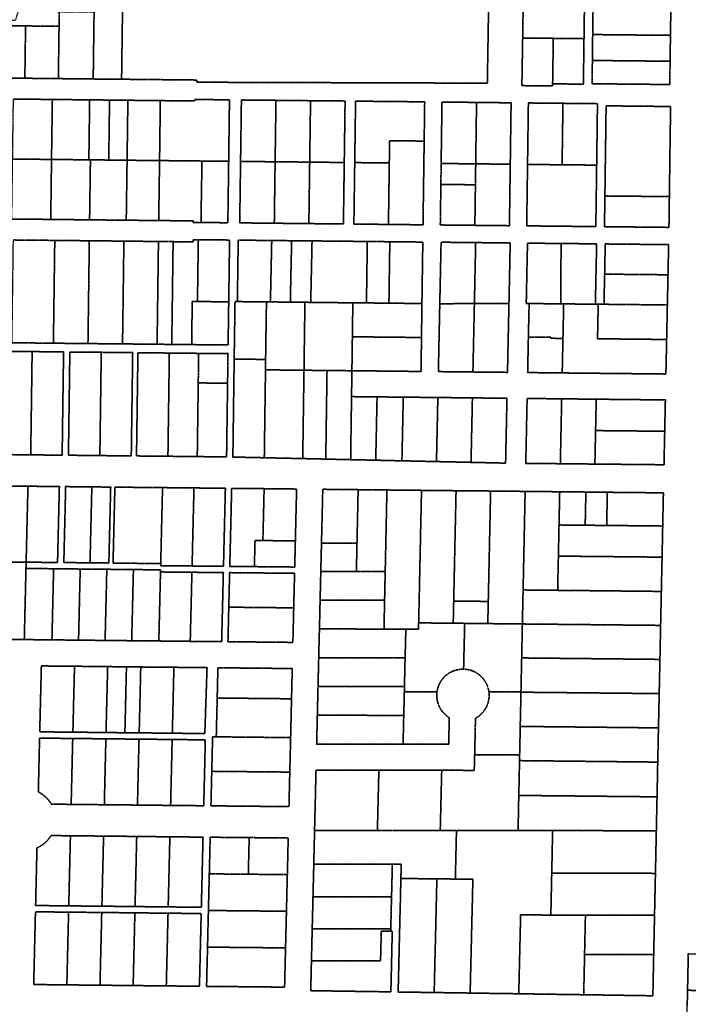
# Model space of a CAD drawing. Header units: feet. Extents: x 0 to 1411532, y 4 to 648360.
# Tile 35 of 69: x 1391202 to 1392479, y 442577 to 444459. Entities that reach past the tile are written whole.
import ezdxf

# ---------------------------------------------------------------- set-up
doc = ezdxf.new("R2010")
doc.units = ezdxf.units.FT
doc.header["$MEASUREMENT"] = 0
doc.linetypes.add('DASHED2', pattern=[0.375, 0.25, -0.125])
doc.layers.add('vanwert_121013_d_joined', color=247, linetype='DASHED2')

msp = doc.modelspace()

# ---------------------------------------------------------------- linework, layer by layer
at = {"layer": 'vanwert_121013_d_joined'}
for points in [[(1392163.4, 444481.3), (1392162.5, 444423.8), (1392161, 444332.8), (1392219.7, 444332.2), (1392219.7, 444336.2), (1392278.4, 444335.6), (1392279.6, 444422.6), (1392280.4, 444480.1), (1392280.5, 444496.6), (1392295.7, 444496.4), (1392352.2, 444495.8), (1392445.6, 444494.9), (1392447.2, 444612.9), (1392419.8, 444613.2), (1392420.1, 444635.8), (1392420.5, 444665.4), (1392420.7, 444689.2), (1392430.2, 444689.1), (1392431, 444752.3), (1392168, 444756.3), (1392166.5, 444666.4), (1392166, 444639), (1392163.7, 444497.8), (1392163.4, 444481.3)], [(1391114.1, 444488), (1391160.4, 444458.4), (1391194.1, 444458.1), (1391237.5, 444590.5), (1391254.1, 444591.8), (1391280.7, 444578.1), (1391274.8, 444563.1), (1391273.6, 444474.3), (1391277.6, 444474.2), (1391277.2, 444446.2), (1391213.2, 444446.9), (1391157.2, 444447.5), (1391075.9, 444499.3), (1391082.8, 444507.9), (1391114.1, 444488)], [(1391344.6, 444509.5), (1391394.6, 444509), (1391398.8, 444509), (1391396.6, 444345), (1391392.4, 444345), (1391342.4, 444345.5), (1391344.1, 444473.6), (1391344.6, 444509.5)], [(1392163.4, 444481.3), (1392163.7, 444497.8), (1392216.5, 444497.3), (1392262.2, 444496.8), (1392280.5, 444496.6), (1392280.4, 444480.1), (1392279.6, 444422.6), (1392221, 444423.2), (1392162.5, 444423.8), (1392163.4, 444481.3)], [(1391277.6, 444474.2), (1391344.1, 444473.6), (1391342.4, 444345.5), (1391275.9, 444346.2), (1391277.2, 444446.2), (1391277.6, 444474.2)], [(1392295, 444336.4), (1392443.4, 444334.9), (1392444, 444379.4), (1392444.7, 444428.9), (1392445.4, 444478.4), (1392296.9, 444479.9), (1392296.2, 444430.4), (1392295.6, 444380.9), (1392295, 444336.4)], [(1392444.7, 444428.9), (1392296.2, 444430.4), (1392296.9, 444479.9), (1392445.4, 444478.4), (1392444.7, 444428.9)], [(1391213.2, 444446.9), (1391211.9, 444346.9), (1391155.9, 444347.5), (1391156.6, 444402.8), (1391157.2, 444447.5), (1391213.2, 444446.9)], [(1391277.2, 444446.2), (1391275.9, 444346.2), (1391211.9, 444346.9), (1391213.2, 444446.9), (1391277.2, 444446.2)], [(1392219.7, 444336.2), (1392219.7, 444332.2), (1392161, 444332.8), (1392162.5, 444423.8), (1392221, 444423.2), (1392219.7, 444336.2)], [(1392278.4, 444335.6), (1392219.7, 444336.2), (1392221, 444423.2), (1392279.6, 444422.6), (1392278.4, 444335.6)], [(1392444, 444379.4), (1392295.6, 444380.9), (1392296.2, 444430.4), (1392444.7, 444428.9), (1392444, 444379.4)], [(1392443.4, 444334.9), (1392295, 444336.4), (1392295.6, 444380.9), (1392444, 444379.4), (1392443.4, 444334.9)], [(1391262.8, 444191.7), (1391188.6, 444192.5), (1391188.6, 444194.6), (1391190.1, 444307.1), (1391264.4, 444306.4), (1391262.8, 444191.7)], [(1391334.1, 444191), (1391262.8, 444191.7), (1391264.4, 444306.4), (1391335.6, 444305.6), (1391334.1, 444191)], [(1391335.6, 444305.6), (1391338.6, 444305.6), (1391373.6, 444305.2), (1391372.1, 444190.6), (1391337.1, 444190.9), (1391334.1, 444191), (1391335.6, 444305.6)], [(1391372.1, 444190.6), (1391373.6, 444305.2), (1391408.6, 444304.8), (1391407.1, 444190.2), (1391372.1, 444190.6)], [(1391469.1, 444189.6), (1391463.1, 444189.6), (1391407.1, 444190.2), (1391408.6, 444304.8), (1391464.6, 444304.3), (1391470.6, 444304.2), (1391469.1, 444189.6)], [(1391470.6, 444304.2), (1391476.6, 444304.1), (1391536.6, 444303.5), (1391536.6, 444306.3), (1391602.6, 444305.7), (1391601.1, 444188.2), (1391550.1, 444188.7), (1391535.1, 444188.9), (1391475.1, 444189.5), (1391469.1, 444189.6), (1391470.6, 444304.2)], [(1391820.2, 444068.4), (1391821.8, 444185.9), (1391823.4, 444303.4), (1391757.4, 444304), (1391691.4, 444304.7), (1391625.4, 444305.4), (1391623.8, 444187.9), (1391622.2, 444070.5), (1391688.2, 444069.8), (1391754.2, 444069.1), (1391820.2, 444068.4)], [(1391689.8, 444187.3), (1391623.8, 444187.9), (1391625.4, 444305.4), (1391691.4, 444304.7), (1391689.8, 444187.3)], [(1391755.8, 444186.6), (1391689.8, 444187.3), (1391691.4, 444304.7), (1391757.4, 444304), (1391755.8, 444186.6)], [(1391821.8, 444185.9), (1391755.8, 444186.6), (1391757.4, 444304), (1391823.4, 444303.4), (1391821.8, 444185.9)], [(1391972.2, 444066.8), (1391973.8, 444184.3), (1391974.4, 444226.8), (1391975.4, 444301.8), (1391909.4, 444302.5), (1391843.4, 444303.1), (1391841.8, 444185.7), (1391840.2, 444068.2), (1391906.2, 444067.5), (1391972.2, 444066.8)], [(1391907.8, 444185), (1391841.8, 444185.7), (1391843.4, 444303.1), (1391909.4, 444302.5), (1391975.4, 444301.8), (1391974.4, 444226.8), (1391908.4, 444227.5), (1391907.8, 444185)], [(1392137.2, 444065.1), (1392138.8, 444182.6), (1392140.4, 444300), (1392074.4, 444300.7), (1392008.4, 444301.4), (1392006.8, 444184), (1392006.3, 444144), (1392005.2, 444066.5), (1392071.2, 444065.8), (1392137.2, 444065.1)], [(1392072.8, 444183.3), (1392006.8, 444184), (1392008.4, 444301.4), (1392074.4, 444300.7), (1392072.8, 444183.3)], [(1392138.8, 444182.6), (1392072.8, 444183.3), (1392074.4, 444300.7), (1392140.4, 444300), (1392138.8, 444182.6)], [(1392302.2, 444063.4), (1392303.8, 444180.9), (1392305.3, 444298.3), (1392239.4, 444299), (1392173.4, 444299.7), (1392171.8, 444182.2), (1392170.2, 444064.8), (1392236.2, 444064.1), (1392302.2, 444063.4)], [(1392239.4, 444299), (1392237.8, 444181.5), (1392171.8, 444182.2), (1392173.4, 444299.7), (1392239.4, 444299)], [(1392237.8, 444181.5), (1392239.4, 444299), (1392305.3, 444298.3), (1392303.8, 444180.9), (1392237.8, 444181.5)], [(1392444.9, 444292.9), (1392321.8, 444294.2), (1392321.1, 444239.4), (1392320.3, 444180.7), (1392319.5, 444121.9), (1392318.7, 444063.2), (1392441.8, 444061.9), (1392442.6, 444120.7), (1392443.4, 444179.4), (1392443.9, 444218.2), (1392444.2, 444238.1), (1392444.9, 444292.9)], [(1392444.9, 444292.9), (1392444.2, 444238.1), (1392443.9, 444218.2), (1392443.4, 444179.4), (1392442.6, 444120.7), (1392319.5, 444121.9), (1392320.3, 444180.7), (1392321.1, 444239.4), (1392321.8, 444294.2), (1392444.9, 444292.9)], [(1391972.2, 444066.8), (1391906.2, 444067.5), (1391907.8, 444185), (1391908.4, 444227.5), (1391974.4, 444226.8), (1391973.8, 444184.3), (1391972.2, 444066.8)], [(1391262.8, 444191.7), (1391261.3, 444077.1), (1391187, 444077.9), (1391188.6, 444192.5), (1391262.8, 444191.7)], [(1391337.1, 444190.9), (1391335.5, 444076.3), (1391261.3, 444077.1), (1391262.8, 444191.7), (1391334.1, 444191), (1391337.1, 444190.9)], [(1391407.1, 444190.2), (1391405.5, 444075.6), (1391335.5, 444076.3), (1391337.1, 444190.9), (1391372.1, 444190.6), (1391407.1, 444190.2)], [(1391405.5, 444075.6), (1391407.1, 444190.2), (1391463.1, 444189.6), (1391469.1, 444189.6), (1391467.5, 444074.9), (1391461.5, 444075), (1391405.5, 444075.6)], [(1391548.2, 444071.3), (1391533.5, 444071.4), (1391533.5, 444074.2), (1391473.5, 444074.9), (1391467.5, 444074.9), (1391469.1, 444189.6), (1391475.1, 444189.5), (1391535.1, 444188.9), (1391550.1, 444188.7), (1391548.2, 444071.3)], [(1391599.5, 444070.7), (1391548.2, 444071.3), (1391550.1, 444188.7), (1391601.1, 444188.2), (1391599.5, 444070.7)], [(1391689.8, 444187.3), (1391688.2, 444069.8), (1391622.2, 444070.5), (1391623.8, 444187.9), (1391689.8, 444187.3)], [(1391755.8, 444186.6), (1391754.2, 444069.1), (1391688.2, 444069.8), (1391689.8, 444187.3), (1391755.8, 444186.6)], [(1391820.2, 444068.4), (1391754.2, 444069.1), (1391755.8, 444186.6), (1391821.8, 444185.9), (1391820.2, 444068.4)], [(1391841.8, 444185.7), (1391907.8, 444185), (1391906.2, 444067.5), (1391840.2, 444068.2), (1391841.8, 444185.7)], [(1392072.3, 444143.3), (1392006.3, 444144), (1392006.8, 444184), (1392072.8, 444183.3), (1392072.3, 444143.3)], [(1392138.8, 444182.6), (1392137.2, 444065.1), (1392071.2, 444065.8), (1392072.3, 444143.3), (1392072.8, 444183.3), (1392138.8, 444182.6)], [(1392302.2, 444063.4), (1392236.2, 444064.1), (1392170.2, 444064.8), (1392171.8, 444182.2), (1392237.8, 444181.5), (1392303.8, 444180.9), (1392302.2, 444063.4)], [(1392072.3, 444143.3), (1392071.2, 444065.8), (1392005.2, 444066.5), (1392006.3, 444144), (1392072.3, 444143.3)], [(1392441.8, 444061.9), (1392318.7, 444063.2), (1392319.5, 444121.9), (1392442.6, 444120.7), (1392441.8, 444061.9)], [(1391266.4, 443840.5), (1391187.4, 443841.4), (1391190, 444037.8), (1391269, 444037), (1391266.4, 443840.5)], [(1391332.4, 443839.8), (1391266.4, 443840.5), (1391269, 444037), (1391335, 444036.3), (1391332.4, 443839.8)], [(1391398.4, 443839.2), (1391332.4, 443839.8), (1391335, 444036.3), (1391401, 444035.6), (1391398.4, 443839.2)], [(1391464.4, 443838.5), (1391398.4, 443839.2), (1391401, 444035.6), (1391467, 444034.9), (1391464.4, 443838.5)], [(1391492.4, 443838.2), (1391464.4, 443838.5), (1391467, 444034.9), (1391495, 444034.6), (1391492.4, 443838.2)], [(1391495, 444034.6), (1391533, 444034.2), (1391533.1, 444038.4), (1391543.1, 444038.3), (1391541.5, 443920.2), (1391531.5, 443920.3), (1391530.4, 443837.8), (1391492.4, 443838.2), (1391495, 444034.6)], [(1391541.5, 443920.2), (1391543.1, 444038.3), (1391602.8, 444037.7), (1391601.2, 443919.5), (1391541.5, 443920.2)], [(1392129.9, 443611.3), (1392132.5, 443735.3), (1392066.5, 443736), (1392000.5, 443736.7), (1391934.5, 443737.4), (1391884.5, 443737.9), (1391835.7, 443738.4), (1391836.4, 443787.9), (1391968.4, 443786.5), (1391969.3, 443851.4), (1391970.1, 443916.4), (1391971.8, 444033.8), (1391908.8, 444034.5), (1391905.8, 444034.5), (1391865.8, 444034.9), (1391839.8, 444035.2), (1391773.8, 444035.9), (1391760.3, 444036), (1391751.3, 444036.1), (1391721.3, 444036.4), (1391685.3, 444036.8), (1391683.3, 444036.8), (1391619.3, 444037.5), (1391617.7, 443920), (1391613.2, 443920.1), (1391611.6, 443810.1), (1391609.1, 443622.9), (1391669.1, 443621.6), (1391742.5, 443620), (1391786.5, 443619), (1391834, 443617.9), (1391881.9, 443616.9), (1391931.9, 443615.7), (1391997.9, 443614.3), (1392063.9, 443612.8), (1392129.9, 443611.3)], [(1391617.7, 443920), (1391619.3, 444037.5), (1391683.3, 444036.8), (1391680.8, 443919.4), (1391673.2, 443919.5), (1391617.7, 443920)], [(1391721.3, 444036.4), (1391718.8, 443919), (1391682.8, 443919.4), (1391680.8, 443919.4), (1391683.3, 444036.8), (1391685.3, 444036.8), (1391721.3, 444036.4)], [(1391760.3, 444036), (1391757.8, 443918.6), (1391755.7, 443918.6), (1391748.8, 443918.7), (1391746.7, 443918.7), (1391718.8, 443919), (1391721.3, 444036.4), (1391751.3, 444036.1), (1391760.3, 444036)], [(1391865.8, 444034.9), (1391864.2, 443917.5), (1391838.2, 443917.7), (1391771.3, 443918.4), (1391757.8, 443918.6), (1391760.3, 444036), (1391773.8, 444035.9), (1391839.8, 444035.2), (1391865.8, 444034.9)], [(1391908.8, 444034.5), (1391907.1, 443917), (1391904.1, 443917.1), (1391864.2, 443917.5), (1391865.8, 444034.9), (1391905.8, 444034.5), (1391908.8, 444034.5)], [(1391970.1, 443916.4), (1391907.1, 443917), (1391908.8, 444034.5), (1391971.8, 444033.8), (1391970.1, 443916.4)], [(1392006.7, 444033.5), (1392004.2, 443916), (1392001.5, 443786.2), (1392067.5, 443785.5), (1392133.5, 443784.8), (1392136.3, 443916.3), (1392138.7, 444032.1), (1392072.7, 444032.8), (1392006.7, 444033.5)], [(1392070.3, 443916.2), (1392004.2, 443916), (1392006.7, 444033.5), (1392072.7, 444032.8), (1392070.3, 443916.2)], [(1392070.3, 443916.2), (1392072.7, 444032.8), (1392138.7, 444032.1), (1392136.3, 443916.3), (1392070.3, 443916.2)], [(1392174.8, 443916.4), (1392169.3, 443916.4), (1392171.7, 444031.7), (1392235.8, 444031.1), (1392235.3, 443915.7), (1392174.8, 443916.4)], [(1392171.7, 444031.7), (1392169.3, 443916.4), (1392174.8, 443916.4), (1392173.4, 443852.4), (1392172, 443784.4), (1392238, 443783.7), (1392304, 443783), (1392436, 443781.6), (1392437.4, 443847.6), (1392438.8, 443913.6), (1392440, 443971.3), (1392441.2, 444028.9), (1392320.2, 444030.2), (1392319, 443972.5), (1392317.8, 443914.9), (1392316.7, 443914.9), (1392306.8, 443915), (1392301.3, 443915), (1392303.7, 444030.4), (1392235.8, 444031.1), (1392171.7, 444031.7)], [(1392235.8, 444031.1), (1392303.7, 444030.4), (1392301.3, 443915), (1392240.8, 443915.7), (1392235.3, 443915.7), (1392235.8, 444031.1)], [(1392319, 443972.5), (1392320.2, 444030.2), (1392441.2, 444028.9), (1392440, 443971.3), (1392319, 443972.5)], [(1392317.8, 443914.9), (1392319, 443972.5), (1392440, 443971.3), (1392438.8, 443913.6), (1392317.8, 443914.9)], [(1391601.2, 443919.5), (1391600, 443837.1), (1391530.4, 443837.8), (1391531.5, 443920.3), (1391541.5, 443920.2), (1391601.2, 443919.5)], [(1391611.6, 443810.1), (1391613.2, 443920.1), (1391617.7, 443920), (1391673.2, 443919.5), (1391671.6, 443809.5), (1391611.6, 443810.1)], [(1391744.9, 443788.8), (1391671.4, 443789.6), (1391671.6, 443809.5), (1391673.2, 443919.5), (1391680.8, 443919.4), (1391682.8, 443919.4), (1391718.8, 443919), (1391746.7, 443918.7), (1391744.9, 443788.8)], [(1391836.4, 443787.9), (1391788.9, 443788.4), (1391744.9, 443788.8), (1391746.7, 443918.7), (1391748.8, 443918.7), (1391755.7, 443918.6), (1391757.8, 443918.6), (1391771.3, 443918.4), (1391838.2, 443917.7), (1391837.3, 443852.8), (1391836.4, 443787.9)], [(1391837.3, 443852.8), (1391838.2, 443917.7), (1391864.2, 443917.5), (1391904.1, 443917.1), (1391907.1, 443917), (1391970.1, 443916.4), (1391969.3, 443851.4), (1391837.3, 443852.8)], [(1392067.5, 443785.5), (1392001.5, 443786.2), (1392004.2, 443916), (1392070.3, 443916.2), (1392067.5, 443785.5)], [(1392136.3, 443916.3), (1392133.5, 443784.8), (1392067.5, 443785.5), (1392070.3, 443916.2), (1392136.3, 443916.3)], [(1392239.4, 443849.7), (1392216.4, 443849.9), (1392216.4, 443851.9), (1392173.4, 443852.4), (1392174.8, 443916.4), (1392235.3, 443915.7), (1392240.8, 443915.7), (1392239.4, 443849.7)], [(1392437.4, 443847.6), (1392436, 443781.6), (1392304, 443783), (1392238, 443783.7), (1392239.4, 443849.7), (1392240.8, 443915.7), (1392301.3, 443915), (1392306.8, 443915), (1392305.4, 443849), (1392437.4, 443847.6)], [(1392306.8, 443915), (1392316.7, 443914.9), (1392317.8, 443914.9), (1392438.8, 443913.6), (1392437.4, 443847.6), (1392305.4, 443849), (1392306.8, 443915)], [(1391969.3, 443851.4), (1391968.4, 443786.5), (1391836.4, 443787.9), (1391837.3, 443852.8), (1391969.3, 443851.4)], [(1392173.4, 443852.4), (1392216.4, 443851.9), (1392216.4, 443849.9), (1392239.4, 443849.7), (1392238, 443783.7), (1392172, 443784.4), (1392173.4, 443852.4)], [(1391223.1, 443627.1), (1391162.2, 443627.8), (1391164.9, 443825.1), (1391225.8, 443824.5), (1391223.1, 443627.1)], [(1391225.8, 443824.5), (1391285.8, 443823.8), (1391283.1, 443626.5), (1391223.1, 443627.1), (1391225.8, 443824.5)], [(1391355.1, 443625.7), (1391295.1, 443626.4), (1391297.8, 443823.7), (1391357.8, 443823.1), (1391355.1, 443625.7)], [(1391415.1, 443625.1), (1391417.8, 443822.5), (1391357.8, 443823.1), (1391297.8, 443823.7), (1391295.1, 443626.4), (1391355.1, 443625.7), (1391415.1, 443625.1)], [(1391357.8, 443823.1), (1391417.8, 443822.5), (1391415.1, 443625.1), (1391355.1, 443625.7), (1391357.8, 443823.1)], [(1391487.8, 443821.7), (1391485.1, 443624.4), (1391425.1, 443625), (1391427.8, 443822.3), (1391487.8, 443821.7)], [(1391597.1, 443623.2), (1391599, 443764.1), (1391599.8, 443820.6), (1391543.8, 443821.1), (1391487.8, 443821.7), (1391427.8, 443822.3), (1391425.1, 443625), (1391485.1, 443624.4), (1391541.1, 443623.8), (1391597.1, 443623.2)], [(1391487.8, 443821.7), (1391543.8, 443821.1), (1391543, 443764.6), (1391541.1, 443623.8), (1391485.1, 443624.4), (1391487.8, 443821.7)], [(1391543, 443764.6), (1391543.8, 443821.1), (1391599.8, 443820.6), (1391599, 443764.1), (1391543, 443764.6)], [(1391611.6, 443810.1), (1391671.6, 443809.5), (1391671.4, 443789.6), (1391669.1, 443621.6), (1391609.1, 443622.9), (1391611.6, 443810.1)], [(1391744.9, 443788.8), (1391742.5, 443620), (1391669.1, 443621.6), (1391671.4, 443789.6), (1391744.9, 443788.8)], [(1391788.9, 443788.4), (1391786.5, 443619), (1391742.5, 443620), (1391744.9, 443788.8), (1391788.9, 443788.4)], [(1391835.7, 443738.4), (1391834, 443617.9), (1391786.5, 443619), (1391788.9, 443788.4), (1391836.4, 443787.9), (1391835.7, 443738.4)], [(1391597.1, 443623.2), (1391541.1, 443623.8), (1391543, 443764.6), (1391599, 443764.1), (1391597.1, 443623.2)], [(1391881.9, 443616.9), (1391834, 443617.9), (1391835.7, 443738.4), (1391884.5, 443737.9), (1391881.9, 443616.9)], [(1391931.9, 443615.7), (1391881.9, 443616.9), (1391884.5, 443737.9), (1391934.5, 443737.4), (1391931.9, 443615.7)], [(1391997.9, 443614.3), (1391931.9, 443615.7), (1391934.5, 443737.4), (1392000.5, 443736.7), (1391997.9, 443614.3)], [(1392063.9, 443612.8), (1391997.9, 443614.3), (1392000.5, 443736.7), (1392066.5, 443736), (1392063.9, 443612.8)], [(1392066.5, 443736), (1392132.5, 443735.3), (1392129.9, 443611.3), (1392063.9, 443612.8), (1392066.5, 443736)], [(1392234.4, 443610.2), (1392168.4, 443610.9), (1392171, 443734.9), (1392237, 443734.2), (1392234.4, 443610.2)], [(1392435, 443732.1), (1392303, 443733.5), (1392237, 443734.2), (1392171, 443734.9), (1392168.4, 443610.9), (1392234.4, 443610.2), (1392300.4, 443609.5), (1392432.4, 443608.2), (1392433.6, 443666.2), (1392433.7, 443672.2), (1392435, 443732.1)], [(1392237, 443734.2), (1392303, 443733.5), (1392301.7, 443673.5), (1392301.6, 443667.5), (1392300.4, 443609.5), (1392234.4, 443610.2), (1392237, 443734.2)], [(1392301.7, 443673.5), (1392303, 443733.5), (1392435, 443732.1), (1392433.7, 443672.2), (1392301.7, 443673.5)], [(1392432.4, 443608.2), (1392300.4, 443609.5), (1392301.6, 443667.5), (1392301.7, 443673.5), (1392433.7, 443672.2), (1392433.6, 443666.2), (1392432.4, 443608.2)], [(1391214.3, 443422), (1391151.9, 443422.7), (1391089.6, 443423.3), (1391093, 443568.5), (1391155.4, 443567.8), (1391217.8, 443567.2), (1391214.3, 443422)], [(1391277.8, 443566.5), (1391274.3, 443421.4), (1391214.3, 443422), (1391217.8, 443567.2), (1391222.4, 443567.1), (1391277.8, 443566.5)], [(1391336.3, 443420.8), (1391286.3, 443421.3), (1391289.8, 443566.4), (1391339.8, 443565.9), (1391336.3, 443420.8)], [(1391289.8, 443566.4), (1391286.3, 443421.3), (1391336.3, 443420.8), (1391372.3, 443420.4), (1391375.8, 443565.5), (1391339.8, 443565.9), (1391289.8, 443566.4)], [(1391375.8, 443565.5), (1391372.3, 443420.4), (1391336.3, 443420.8), (1391339.8, 443565.9), (1391375.8, 443565.5)], [(1391471.3, 443419.3), (1391380.3, 443420.3), (1391383.8, 443565.4), (1391474.8, 443564.5), (1391471.3, 443419.3)], [(1391383.8, 443565.4), (1391380.3, 443420.3), (1391471.3, 443419.3), (1391471.2, 443415.3), (1391531.2, 443414.7), (1391591.2, 443414.1), (1391594.8, 443563.2), (1391534.8, 443563.9), (1391474.8, 443564.5), (1391383.8, 443565.4)], [(1391471.3, 443419.3), (1391474.8, 443564.5), (1391534.8, 443563.9), (1391531.2, 443414.7), (1391471.2, 443415.3), (1391471.3, 443419.3)], [(1391594.8, 443563.2), (1391591.2, 443414.1), (1391531.2, 443414.7), (1391534.8, 443563.9), (1391594.8, 443563.2)], [(1391666.4, 443463.3), (1391651.4, 443463.5), (1391650.2, 443413.5), (1391603.2, 443414), (1391606.8, 443563.1), (1391668.8, 443562.5), (1391666.4, 443463.3)], [(1391606.8, 443563.1), (1391603.2, 443414), (1391650.2, 443413.5), (1391727.2, 443412.7), (1391728.4, 443462.7), (1391730.8, 443561.8), (1391668.8, 443562.5), (1391606.8, 443563.1)], [(1391668.8, 443562.5), (1391730.8, 443561.8), (1391728.4, 443462.7), (1391666.4, 443463.3), (1391668.8, 443562.5)], [(1391780.8, 443561.3), (1391778.3, 443458.3), (1391777, 443404.3), (1391775.7, 443349.4), (1391774.4, 443294.4), (1391773, 443239.4), (1391771.7, 443184.4), (1391770.4, 443129.4), (1391769.1, 443074.4), (1391934.1, 443074.3), (1392021.2, 443074.2), (1392022.4, 443124.9), (1392021, 443125.8), (1392019.5, 443126.8), (1392018.1, 443127.8), (1392016.7, 443128.9), (1392015.4, 443130), (1392014.1, 443131.2), (1392012.9, 443132.4), (1392011.7, 443133.7), (1392010.5, 443135), (1392009.4, 443136.3), (1392008.3, 443137.7), (1392007.3, 443139.2), (1392006.3, 443140.6), (1392005.4, 443142.1), (1392004.6, 443143.6), (1392003.8, 443145.2), (1392003, 443146.7), (1392002.3, 443148.3), (1392001.7, 443150), (1392001.1, 443151.6), (1392000.5, 443153.3), (1392000.1, 443155), (1391999.7, 443156.7), (1391999.3, 443158.4), (1391999, 443160.1), (1391998.8, 443161.9), (1391998.6, 443163.6), (1391998.5, 443165.4), (1391998.5, 443167.1), (1391998.5, 443168.9), (1391998.6, 443170.7), (1391998.7, 443172.4), (1391998.9, 443174.2), (1391999.2, 443175.9), (1391999.5, 443177.6), (1391999.9, 443179.3), (1392000.3, 443181), (1392000.8, 443182.6), (1392001.4, 443184.3), (1392002, 443185.9), (1392002.6, 443187.5), (1392003.4, 443189.1), (1392004.1, 443190.7), (1392005, 443192.2), (1392005.9, 443193.7), (1392006.8, 443195.2), (1392007.8, 443196.6), (1392008.8, 443198), (1392009.9, 443199.4), (1392011, 443200.7), (1392012.2, 443202), (1392013.4, 443203.2), (1392014.7, 443204.4), (1392016, 443205.6), (1392017.3, 443206.7), (1392018.7, 443207.7), (1392020.1, 443208.7), (1392021.6, 443209.7), (1392023.1, 443210.6), (1392024.6, 443211.5), (1392026.1, 443212.3), (1392027.7, 443213), (1392029.3, 443213.7), (1392030.9, 443214.4), (1392032.5, 443214.9), (1392034.2, 443215.5), (1392035.9, 443215.9), (1392037.6, 443216.3), (1392039.3, 443216.7), (1392041, 443217), (1392042.7, 443217.2), (1392044.4, 443217.4), (1392046.2, 443217.5), (1392047.9, 443217.5), (1392049.7, 443217.5), (1392051.4, 443217.5), (1392053.1, 443217.3), (1392054.8, 443217.1), (1392056.5, 443216.9), (1392058.2, 443216.6), (1392059.9, 443216.2), (1392061.6, 443215.8), (1392063.3, 443215.3), (1392064.9, 443214.8), (1392066.5, 443214.2), (1392068.1, 443213.5), (1392069.7, 443212.8), (1392071.2, 443212.1), (1392072.8, 443211.2), (1392074.3, 443210.4), (1392075.7, 443209.5), (1392077.2, 443208.5), (1392078.6, 443207.5), (1392079.9, 443206.4), (1392081.2, 443205.3), (1392082.5, 443204.1), (1392083.8, 443202.9), (1392085, 443201.7), (1392086.1, 443200.4), (1392087.2, 443199.1), (1392088.3, 443197.7), (1392089.3, 443196.4), (1392090.3, 443194.9), (1392091.2, 443193.5), (1392092.1, 443192), (1392092.9, 443190.4), (1392093.7, 443188.9), (1392094.4, 443187.3), (1392095, 443185.7), (1392095.6, 443184.1), (1392096.2, 443182.5), (1392096.7, 443180.8), (1392097.1, 443179.1), (1392097.5, 443177.5), (1392097.8, 443175.8), (1392098, 443174), (1392098.2, 443172.3), (1392098.4, 443170.5), (1392098.5, 443168.8), (1392098.5, 443167), (1392098.4, 443165.3), (1392098.3, 443163.5), (1392098.1, 443161.8), (1392097.9, 443160), (1392097.6, 443158.3), (1392097.2, 443156.5), (1392096.8, 443154.9), (1392096.4, 443153.3), (1392095.9, 443151.6), (1392095.3, 443150), (1392094.7, 443148.5), (1392094, 443146.9), (1392093.3, 443145.4), (1392092.5, 443143.9), (1392091.7, 443142.4), (1392090.8, 443140.9), (1392089.9, 443139.5), (1392088.9, 443138.1), (1392087.9, 443136.8), (1392086.8, 443135.4), (1392085.7, 443134.1), (1392084.5, 443132.9), (1392083.3, 443131.7), (1392082.5, 443131), (1392082.1, 443130.5), (1392081.5, 443130.1), (1392080.8, 443129.4), (1392079.5, 443128.3), (1392078.1, 443127.3), (1392077.2, 443126.6), (1392076.8, 443126.3), (1392076.4, 443126.1), (1392075.3, 443125.4), (1392073.9, 443124.5), (1392072.4, 443123.7), (1392070.8, 443054.1), (1392070, 443024.1), (1392037.9, 443024.2), (1392007.9, 443024.2), (1391947.9, 443024.2), (1391887.9, 443024.3), (1391857.9, 443024.3), (1391767.9, 443024.4), (1391765.1, 442909.4), (1391763.7, 442850.5), (1391763.6, 442845), (1391763.5, 442839.5), (1391762.1, 442782.5), (1391760.7, 442725.5), (1391760.6, 442721.2), (1391760.5, 442717), (1391759.1, 442660), (1391757.8, 442603), (1391910.8, 442600.8), (1391913.5, 442716.8), (1391910.5, 442716.8), (1391910.6, 442721.1), (1391910.7, 442725.3), (1391912.1, 442782.3), (1391913.5, 442839.3), (1391913.6, 442844.8), (1391930.6, 442844.8), (1391929.9, 442817.5), (1391928.7, 442764.5), (1391928.3, 442750.5), (1391924.7, 442600.5), (1391993.5, 442599.5), (1392062.2, 442598.5), (1392131, 442597.5), (1392145, 442597.3), (1392155, 442597.1), (1392279.1, 442595.3), (1392411.1, 442593.3), (1392412.7, 442672.3), (1392414.3, 442747.3), (1392416, 442827.3), (1392417.7, 442908.7), (1392419.1, 442973.5), (1392420.4, 443039.9), (1392421.1, 443072.6), (1392421.8, 443105.3), (1392423.2, 443170.8), (1392424.6, 443236.2), (1392425.2, 443267.8), (1392425.9, 443301.2), (1392427.3, 443366.1), (1392428.7, 443431.6), (1392429.9, 443491.1), (1392431.2, 443554.5), (1392324.2, 443555.6), (1392283.2, 443556.1), (1392233.2, 443556.6), (1392167.2, 443557.3), (1392101.3, 443558), (1392035.3, 443558.6), (1391969.3, 443559.3), (1391903.3, 443560), (1391848.3, 443560.6), (1391780.8, 443561.3)], [(1391846.1, 443458.3), (1391778.3, 443458.3), (1391780.8, 443561.3), (1391848.3, 443560.6), (1391846.1, 443458.3)], [(1391845, 443404.3), (1391846.1, 443458.3), (1391848.3, 443560.6), (1391903.3, 443560), (1391900, 443404.2), (1391845, 443404.3)], [(1391963.9, 443306), (1391963.7, 443294.2), (1391939.4, 443294.2), (1391897.7, 443294.2), (1391898.8, 443349.2), (1391900, 443404.2), (1391903.3, 443560), (1391969.3, 443559.3), (1391963.9, 443306)], [(1392029.9, 443305.3), (1391963.9, 443306), (1391969.3, 443559.3), (1392035.3, 443558.6), (1392030.8, 443347.7), (1392029.9, 443305.3)], [(1392030.8, 443347.7), (1392035.3, 443558.6), (1392101.3, 443558), (1392096.8, 443347), (1392030.8, 443347.7)], [(1392095.9, 443304.6), (1392096.8, 443347), (1392101.3, 443558), (1392167.2, 443557.3), (1392164, 443401.9), (1392163.3, 443368.9), (1392161.9, 443303.9), (1392095.9, 443304.6)], [(1392230.7, 443433.6), (1392230, 443401.2), (1392229.3, 443368.2), (1392163.3, 443368.9), (1392164, 443401.9), (1392167.2, 443557.3), (1392233.2, 443556.6), (1392231.9, 443493.1), (1392231.9, 443492.6), (1392230.7, 443433.6)], [(1392283.2, 443556.1), (1392281.9, 443492.6), (1392231.9, 443493.1), (1392233.2, 443556.6), (1392283.2, 443556.1)], [(1392324.2, 443555.6), (1392322.9, 443492.2), (1392281.9, 443492.6), (1392283.2, 443556.1), (1392324.2, 443555.6)], [(1392322.9, 443492.2), (1392324.2, 443555.6), (1392431.2, 443554.5), (1392429.9, 443491.1), (1392322.9, 443492.2)], [(1392428.7, 443431.6), (1392230.7, 443433.6), (1392231.9, 443492.6), (1392231.9, 443493.1), (1392281.9, 443492.6), (1392322.9, 443492.2), (1392429.9, 443491.1), (1392428.7, 443431.6)], [(1391727.2, 443412.7), (1391650.2, 443413.5), (1391651.4, 443463.5), (1391666.4, 443463.3), (1391728.4, 443462.7), (1391727.2, 443412.7)], [(1391846.1, 443458.3), (1391845, 443404.3), (1391777, 443404.3), (1391778.3, 443458.3), (1391846.1, 443458.3)], [(1391214, 443410), (1391210.8, 443274.1), (1391148.4, 443274.7), (1391151.9, 443422.7), (1391214.3, 443422), (1391214, 443410)], [(1392230.7, 443433.6), (1392428.7, 443431.6), (1392427.3, 443366.1), (1392229.3, 443368.2), (1392230, 443401.2), (1392230.7, 443433.6)], [(1391263.6, 443273.5), (1391210.8, 443274.1), (1391214, 443410), (1391266.8, 443409.5), (1391263.6, 443273.5)], [(1391314.4, 443273), (1391263.6, 443273.5), (1391266.8, 443409.5), (1391317.6, 443408.9), (1391314.4, 443273)], [(1391365.1, 443272.4), (1391314.4, 443273), (1391317.6, 443408.9), (1391368.4, 443408.4), (1391365.1, 443272.4)], [(1391415.9, 443271.9), (1391365.1, 443272.4), (1391368.4, 443408.4), (1391419.2, 443407.9), (1391415.9, 443271.9)], [(1391419.2, 443407.9), (1391471, 443407.3), (1391470.9, 443403.3), (1391467.7, 443271.4), (1391415.9, 443271.9), (1391419.2, 443407.9)], [(1391527.7, 443270.7), (1391467.7, 443271.4), (1391470.9, 443403.3), (1391530.9, 443402.7), (1391527.7, 443270.7)], [(1391530.9, 443402.7), (1391590.9, 443402.1), (1391587.7, 443270.1), (1391527.7, 443270.7), (1391530.9, 443402.7)], [(1391723.7, 443268.7), (1391725.3, 443334.7), (1391726.9, 443400.7), (1391602.9, 443402), (1391601.3, 443336), (1391599.7, 443270), (1391723.7, 443268.7)], [(1391601.3, 443336), (1391602.9, 443402), (1391726.9, 443400.7), (1391725.3, 443334.7), (1391601.3, 443336)], [(1391845, 443404.3), (1391900, 443404.2), (1391898.8, 443349.2), (1391775.7, 443349.4), (1391777, 443404.3), (1391845, 443404.3)], [(1392425.9, 443301.2), (1392161.9, 443303.9), (1392163.3, 443368.9), (1392229.3, 443368.2), (1392427.3, 443366.1), (1392425.9, 443301.2)], [(1391898.8, 443349.2), (1391897.7, 443294.2), (1391774.4, 443294.4), (1391775.7, 443349.4), (1391898.8, 443349.2)], [(1392096.8, 443347), (1392095.9, 443304.6), (1392051.8, 443305.1), (1392029.9, 443305.3), (1392030.8, 443347.7), (1392096.8, 443347)], [(1391723.7, 443268.7), (1391599.7, 443270), (1391601.3, 443336), (1391725.3, 443334.7), (1391723.7, 443268.7)], [(1391939.4, 443294.2), (1391963.7, 443294.2), (1391963.9, 443306), (1392029.9, 443305.3), (1392051.8, 443305.1), (1392050.2, 443239.1), (1392049.7, 443217.5), (1392047.9, 443217.5), (1392046.2, 443217.5), (1392044.4, 443217.4), (1392042.7, 443217.2), (1392041, 443217), (1392039.3, 443216.7), (1392037.6, 443216.3), (1392035.9, 443215.9), (1392034.2, 443215.5), (1392032.5, 443214.9), (1392030.9, 443214.4), (1392029.3, 443213.7), (1392027.7, 443213), (1392026.1, 443212.3), (1392024.6, 443211.5), (1392023.1, 443210.6), (1392021.6, 443209.7), (1392020.1, 443208.7), (1392018.7, 443207.7), (1392017.3, 443206.7), (1392016, 443205.6), (1392014.7, 443204.4), (1392013.4, 443203.2), (1392012.2, 443202), (1392011, 443200.7), (1392009.9, 443199.4), (1392008.8, 443198), (1392007.8, 443196.6), (1392006.8, 443195.2), (1392005.9, 443193.7), (1392005, 443192.2), (1392004.1, 443190.7), (1392003.4, 443189.1), (1392002.6, 443187.5), (1392002, 443185.9), (1392001.4, 443184.3), (1392000.8, 443182.6), (1392000.3, 443181), (1391999.9, 443179.3), (1391999.5, 443177.6), (1391999.2, 443175.9), (1391998.9, 443174.2), (1391936.5, 443174.2), (1391936.7, 443184.2), (1391938, 443239.2), (1391939.4, 443294.2)], [(1391938, 443239.2), (1391896.5, 443239.3), (1391773, 443239.4), (1391774.4, 443294.4), (1391897.7, 443294.2), (1391939.4, 443294.2), (1391938, 443239.2)], [(1392049.7, 443217.5), (1392050.2, 443239.1), (1392051.8, 443305.1), (1392095.9, 443304.6), (1392161.9, 443303.9), (1392160.6, 443239), (1392159.2, 443174), (1392098, 443174), (1392097.8, 443175.8), (1392097.5, 443177.5), (1392097.1, 443179.1), (1392096.7, 443180.8), (1392096.2, 443182.5), (1392095.6, 443184.1), (1392095, 443185.7), (1392094.4, 443187.3), (1392093.7, 443188.9), (1392092.9, 443190.4), (1392092.1, 443192), (1392091.2, 443193.5), (1392090.3, 443194.9), (1392089.3, 443196.4), (1392088.3, 443197.7), (1392087.2, 443199.1), (1392086.1, 443200.4), (1392085, 443201.7), (1392083.8, 443202.9), (1392082.5, 443204.1), (1392081.2, 443205.3), (1392079.9, 443206.4), (1392078.6, 443207.5), (1392077.2, 443208.5), (1392075.7, 443209.5), (1392074.3, 443210.4), (1392072.8, 443211.2), (1392071.2, 443212.1), (1392069.7, 443212.8), (1392068.1, 443213.5), (1392066.5, 443214.2), (1392064.9, 443214.8), (1392063.3, 443215.3), (1392061.6, 443215.8), (1392059.9, 443216.2), (1392058.2, 443216.6), (1392056.5, 443216.9), (1392054.8, 443217.1), (1392053.1, 443217.3), (1392051.4, 443217.5), (1392049.7, 443217.5)], [(1392425.9, 443301.2), (1392425.2, 443267.8), (1392424.6, 443236.2), (1392160.6, 443239), (1392161.9, 443303.9), (1392425.9, 443301.2)], [(1391936.7, 443184.2), (1391771.7, 443184.4), (1391773, 443239.4), (1391896.5, 443239.3), (1391938, 443239.2), (1391936.7, 443184.2)], [(1392423.2, 443170.8), (1392159.2, 443173.5), (1392159.2, 443174), (1392160.6, 443239), (1392424.6, 443236.2), (1392423.2, 443170.8)], [(1391306.7, 443223.1), (1391303.6, 443097.1), (1391240.3, 443097.7), (1391243.4, 443223.7), (1391306.7, 443223.1)], [(1391243.4, 443223.7), (1391240.3, 443097.7), (1391303.6, 443097.1), (1391366.9, 443096.4), (1391402.9, 443096), (1391430.2, 443095.8), (1391493.5, 443095.1), (1391555.5, 443094.4), (1391559.8, 443220.4), (1391496.5, 443221.1), (1391433.2, 443221.7), (1391405.9, 443222), (1391370, 443222.4), (1391306.7, 443223.1), (1391243.4, 443223.7)], [(1391370, 443222.4), (1391366.9, 443096.4), (1391303.6, 443097.1), (1391306.7, 443223.1), (1391370, 443222.4)], [(1391405.9, 443222), (1391402.9, 443096), (1391366.9, 443096.4), (1391370, 443222.4), (1391405.9, 443222)], [(1391433.2, 443221.7), (1391430.2, 443095.8), (1391402.9, 443096), (1391405.9, 443222), (1391433.2, 443221.7)], [(1391496.5, 443221.1), (1391493.5, 443095.1), (1391430.2, 443095.8), (1391433.2, 443221.7), (1391496.5, 443221.1)], [(1391559.8, 443220.4), (1391555.5, 443094.4), (1391493.5, 443095.1), (1391496.5, 443221.1), (1391559.8, 443220.4)], [(1391580.5, 443220.2), (1391579.2, 443162.4), (1391577.4, 443088.2), (1391570.4, 443088.3), (1391568.8, 443022.3), (1391567.2, 442956.3), (1391716.2, 442954.8), (1391717.8, 443020.8), (1391719.4, 443086.7), (1391721.1, 443160.9), (1391722.5, 443218.7), (1391580.5, 443220.2)], [(1391579.2, 443162.4), (1391580.5, 443220.2), (1391722.5, 443218.7), (1391721.1, 443160.9), (1391579.2, 443162.4)], [(1391936.7, 443184.2), (1391936.5, 443174.2), (1391936.1, 443156.7), (1391935.4, 443129.2), (1391770.4, 443129.4), (1391771.7, 443184.4), (1391936.7, 443184.2)], [(1391934.1, 443074.3), (1391935.4, 443129.2), (1391936.1, 443156.7), (1391936.5, 443174.2), (1391998.9, 443174.2), (1391998.7, 443172.4), (1391998.6, 443170.7), (1391998.5, 443168.9), (1391998.5, 443167.1), (1391998.5, 443165.4), (1391998.6, 443163.6), (1391998.8, 443161.9), (1391999, 443160.1), (1391999.3, 443158.4), (1391999.7, 443156.7), (1392000.1, 443155), (1392000.5, 443153.3), (1392001.1, 443151.6), (1392001.7, 443150), (1392002.3, 443148.3), (1392003, 443146.7), (1392003.8, 443145.2), (1392004.6, 443143.6), (1392005.4, 443142.1), (1392006.3, 443140.6), (1392007.3, 443139.2), (1392008.3, 443137.7), (1392009.4, 443136.3), (1392010.5, 443135), (1392011.7, 443133.7), (1392012.9, 443132.4), (1392014.1, 443131.2), (1392015.4, 443130), (1392016.7, 443128.9), (1392018.1, 443127.8), (1392019.5, 443126.8), (1392021, 443125.8), (1392022.4, 443124.9), (1392021.2, 443074.2), (1391934.1, 443074.3)], [(1391721.1, 443160.9), (1391719.4, 443086.7), (1391577.4, 443088.2), (1391579.2, 443162.4), (1391721.1, 443160.9)], [(1392070.8, 443054.1), (1392072.4, 443123.7), (1392073.9, 443124.5), (1392075.3, 443125.4), (1392076.4, 443126.1), (1392076.8, 443126.3), (1392077.2, 443126.6), (1392078.1, 443127.3), (1392079.5, 443128.3), (1392080.8, 443129.4), (1392081.5, 443130.1), (1392082.1, 443130.5), (1392082.5, 443131), (1392083.3, 443131.7), (1392084.5, 443132.9), (1392085.7, 443134.1), (1392086.8, 443135.4), (1392087.9, 443136.8), (1392088.9, 443138.1), (1392089.9, 443139.5), (1392090.8, 443140.9), (1392091.7, 443142.4), (1392092.5, 443143.9), (1392093.3, 443145.4), (1392094, 443146.9), (1392094.7, 443148.5), (1392095.3, 443150), (1392095.9, 443151.6), (1392096.4, 443153.3), (1392096.8, 443154.9), (1392097.2, 443156.5), (1392097.6, 443158.3), (1392097.9, 443160), (1392098.1, 443161.8), (1392098.3, 443163.5), (1392098.4, 443165.3), (1392098.5, 443167), (1392098.5, 443168.8), (1392098.4, 443170.5), (1392098.2, 443172.3), (1392098, 443174), (1392159.2, 443174), (1392159.2, 443173.5), (1392158.9, 443156.5), (1392157.8, 443108.1), (1392157.2, 443075.4), (1392156.7, 443054), (1392070.8, 443054.1)], [(1392421.8, 443105.3), (1392157.8, 443108.1), (1392158.9, 443156.5), (1392159.2, 443173.5), (1392423.2, 443170.8), (1392421.8, 443105.3)], [(1391935.4, 443129.2), (1391934.1, 443074.3), (1391769.1, 443074.4), (1391770.4, 443129.4), (1391935.4, 443129.2)], [(1392420.4, 443039.9), (1392156.5, 443042.7), (1392156.7, 443054), (1392157.2, 443075.4), (1392157.8, 443108.1), (1392421.8, 443105.3), (1392421.1, 443072.6), (1392420.4, 443039.9)], [(1391237.6, 442982.9), (1391240, 443085.7), (1391303.3, 443085.1), (1391300.3, 442959.1), (1391262.4, 442959.5), (1391261.4, 442961.2), (1391260.3, 442963), (1391259.1, 442964.6), (1391257.9, 442966.2), (1391256.6, 442967.8), (1391255.3, 442969.4), (1391253.9, 442970.9), (1391252.5, 442972.3), (1391251, 442973.7), (1391249.4, 442975), (1391247.9, 442976.3), (1391246.3, 442977.6), (1391244.6, 442978.7), (1391242.9, 442979.9), (1391241.2, 442980.9), (1391239.4, 442981.9), (1391237.6, 442982.9)], [(1391553.5, 442956.5), (1391556.5, 443082.4), (1391493.2, 443083.1), (1391429.9, 443083.8), (1391366.6, 443084.4), (1391303.3, 443085.1), (1391240, 443085.7), (1391237.6, 442982.9), (1391239.4, 442981.9), (1391241.2, 442980.9), (1391242.9, 442979.9), (1391244.6, 442978.7), (1391246.3, 442977.6), (1391247.9, 442976.3), (1391249.4, 442975), (1391251, 442973.7), (1391252.5, 442972.3), (1391253.9, 442970.9), (1391255.3, 442969.4), (1391256.6, 442967.8), (1391257.9, 442966.2), (1391259.1, 442964.6), (1391260.3, 442963), (1391261.4, 442961.2), (1391262.4, 442959.5), (1391300.3, 442959.1), (1391363.6, 442958.4), (1391426.9, 442957.8), (1391490.2, 442957.1), (1391553.5, 442956.5)], [(1391366.6, 443084.4), (1391363.6, 442958.4), (1391300.3, 442959.1), (1391303.3, 443085.1), (1391366.6, 443084.4)], [(1391429.9, 443083.8), (1391426.9, 442957.8), (1391363.6, 442958.4), (1391366.6, 443084.4), (1391429.9, 443083.8)], [(1391493.2, 443083.1), (1391490.2, 442957.1), (1391426.9, 442957.8), (1391429.9, 443083.8), (1391493.2, 443083.1)], [(1391553.5, 442956.5), (1391490.2, 442957.1), (1391493.2, 443083.1), (1391556.5, 443082.4), (1391553.5, 442956.5)], [(1391577.4, 443088.2), (1391719.4, 443086.7), (1391717.8, 443020.8), (1391568.8, 443022.3), (1391570.4, 443088.3), (1391577.4, 443088.2)], [(1392153.7, 442909), (1392036.1, 442909.2), (1392035.1, 442909.2), (1392005.1, 442909.2), (1392007.9, 443024.2), (1392037.9, 443024.2), (1392070, 443024.1), (1392070.8, 443054.1), (1392156.7, 443054), (1392156.5, 443042.7), (1392155.1, 442976.2), (1392153.7, 442909)], [(1392419.1, 442973.5), (1392155.1, 442976.2), (1392156.5, 443042.7), (1392420.4, 443039.9), (1392419.1, 442973.5)], [(1391885.1, 442909.3), (1391855.1, 442909.3), (1391765.1, 442909.4), (1391767.9, 443024.4), (1391857.9, 443024.3), (1391887.9, 443024.3), (1391885.1, 442909.3)], [(1392005.1, 442909.2), (1391945.1, 442909.3), (1391925.1, 442909.3), (1391885.1, 442909.3), (1391887.9, 443024.3), (1391947.9, 443024.2), (1392007.9, 443024.2), (1392005.1, 442909.2)], [(1391567.2, 442956.3), (1391568.8, 443022.3), (1391717.8, 443020.8), (1391716.2, 442954.8), (1391567.2, 442956.3)], [(1392155.1, 442976.2), (1392419.1, 442973.5), (1392417.7, 442908.7), (1392219.7, 442909), (1392153.7, 442909), (1392155.1, 442976.2)], [(1391295.7, 442765.1), (1391232.4, 442765.8), (1391235, 442876), (1391236.8, 442876.8), (1391238.6, 442877.7), (1391240.4, 442878.7), (1391242.1, 442879.7), (1391243.8, 442880.8), (1391245.5, 442881.9), (1391247.1, 442883.1), (1391248.7, 442884.4), (1391250.2, 442885.7), (1391251.7, 442887), (1391253.2, 442888.4), (1391254.5, 442889.9), (1391255.9, 442891.4), (1391257.2, 442892.9), (1391258.4, 442894.5), (1391259.6, 442896.1), (1391260.7, 442897.8), (1391261.8, 442899.5), (1391298.9, 442899.1), (1391295.7, 442765.1)], [(1391235, 442876), (1391232.4, 442765.8), (1391295.7, 442765.1), (1391359, 442764.5), (1391422.3, 442763.8), (1391485.6, 442763.1), (1391548.9, 442762.5), (1391552.1, 442896.5), (1391488.8, 442897.1), (1391425.5, 442897.8), (1391362.2, 442898.5), (1391298.9, 442899.1), (1391261.8, 442899.5), (1391260.7, 442897.8), (1391259.6, 442896.1), (1391258.4, 442894.5), (1391257.2, 442892.9), (1391255.9, 442891.4), (1391254.5, 442889.9), (1391253.2, 442888.4), (1391251.7, 442887), (1391250.2, 442885.7), (1391248.7, 442884.4), (1391247.1, 442883.1), (1391245.5, 442881.9), (1391243.8, 442880.8), (1391242.1, 442879.7), (1391240.4, 442878.7), (1391238.6, 442877.7), (1391236.8, 442876.8), (1391235, 442876)], [(1391359, 442764.5), (1391295.7, 442765.1), (1391298.9, 442899.1), (1391362.2, 442898.5), (1391359, 442764.5)], [(1391422.3, 442763.8), (1391359, 442764.5), (1391362.2, 442898.5), (1391425.5, 442897.8), (1391422.3, 442763.8)], [(1391485.6, 442763.1), (1391422.3, 442763.8), (1391425.5, 442897.8), (1391488.8, 442897.1), (1391485.6, 442763.1)], [(1391552.1, 442896.5), (1391548.9, 442762.5), (1391485.6, 442763.1), (1391488.8, 442897.1), (1391552.1, 442896.5)], [(1391707.9, 442609.8), (1391708, 442614.8), (1391709.7, 442684.8), (1391711.4, 442754.8), (1391713.1, 442824.8), (1391714.8, 442894.8), (1391640.3, 442895.6), (1391565.8, 442896.3), (1391564.1, 442826.3), (1391562.4, 442756.3), (1391560.7, 442686.3), (1391559, 442616.3), (1391558.9, 442611.3), (1391707.9, 442609.8)], [(1391638.6, 442825.6), (1391564.1, 442826.3), (1391565.8, 442896.3), (1391640.3, 442895.6), (1391638.6, 442825.6)], [(1391638.6, 442825.6), (1391640.3, 442895.6), (1391714.8, 442894.8), (1391713.1, 442824.8), (1391638.6, 442825.6)], [(1391913.6, 442844.8), (1391763.6, 442845), (1391763.7, 442850.5), (1391765.1, 442909.4), (1391855.1, 442909.3), (1391885.1, 442909.3), (1391925.1, 442909.3), (1391945.1, 442909.3), (1392005.1, 442909.2), (1392035.1, 442909.2), (1392036.1, 442909.2), (1392033.9, 442816.4), (1391998.7, 442816.7), (1391929.9, 442817.5), (1391930.6, 442844.8), (1391913.6, 442844.8)], [(1392036.1, 442909.2), (1392153.7, 442909), (1392219.7, 442909), (1392218, 442827.5), (1392217.7, 442814.4), (1392216.3, 442747.5), (1392158.6, 442748.1), (1392155, 442597.1), (1392145, 442597.3), (1392131, 442597.5), (1392062.2, 442598.5), (1392065.8, 442749.1), (1392066.2, 442763.1), (1392067.4, 442816), (1392033.9, 442816.4), (1392036.1, 442909.2)], [(1392218, 442827.5), (1392219.7, 442909), (1392417.7, 442908.7), (1392416, 442827.3), (1392218, 442827.5)], [(1391913.6, 442844.8), (1391913.5, 442839.3), (1391912.1, 442782.3), (1391762.1, 442782.5), (1391763.5, 442839.5), (1391763.6, 442845), (1391913.6, 442844.8)], [(1391638.6, 442825.6), (1391713.1, 442824.8), (1391711.4, 442754.8), (1391562.4, 442756.3), (1391564.1, 442826.3), (1391638.6, 442825.6)], [(1391998.7, 442816.7), (1391997.4, 442763.8), (1391997.1, 442749.8), (1391993.5, 442599.5), (1391924.7, 442600.5), (1391928.3, 442750.5), (1391928.7, 442764.5), (1391929.9, 442817.5), (1391998.7, 442816.7)], [(1392033.9, 442816.4), (1392067.4, 442816), (1392066.2, 442763.1), (1392065.8, 442749.1), (1392062.2, 442598.5), (1391993.5, 442599.5), (1391997.1, 442749.8), (1391997.4, 442763.8), (1391998.7, 442816.7), (1392033.9, 442816.4)], [(1392282.3, 442747.4), (1392216.3, 442747.5), (1392217.7, 442814.4), (1392218, 442827.5), (1392416, 442827.3), (1392414.3, 442747.3), (1392282.3, 442747.4)], [(1391762.1, 442782.5), (1391912.1, 442782.3), (1391910.7, 442725.3), (1391910.6, 442721.1), (1391760.6, 442721.2), (1391760.7, 442725.5), (1391762.1, 442782.5)], [(1391228.7, 442614.8), (1391228.9, 442619.8), (1391232.1, 442753.8), (1391295.4, 442753.1), (1391292.2, 442619.1), (1391292, 442614.1), (1391228.7, 442614.8)], [(1391545.2, 442611.5), (1391545.4, 442616.5), (1391548.6, 442750.5), (1391485.3, 442751.1), (1391422, 442751.8), (1391358.7, 442752.5), (1391295.4, 442753.1), (1391232.1, 442753.8), (1391228.9, 442619.8), (1391228.7, 442614.8), (1391292, 442614.1), (1391355.3, 442613.5), (1391418.6, 442612.8), (1391481.9, 442612.2), (1391545.2, 442611.5)], [(1391358.7, 442752.5), (1391355.5, 442618.5), (1391355.3, 442613.5), (1391292, 442614.1), (1391292.2, 442619.1), (1391295.4, 442753.1), (1391358.7, 442752.5)], [(1391422, 442751.8), (1391418.8, 442617.8), (1391418.6, 442612.8), (1391355.3, 442613.5), (1391355.5, 442618.5), (1391358.7, 442752.5), (1391422, 442751.8)], [(1391485.3, 442751.1), (1391482.1, 442617.2), (1391481.9, 442612.2), (1391418.6, 442612.8), (1391418.8, 442617.8), (1391422, 442751.8), (1391485.3, 442751.1)], [(1391485.3, 442751.1), (1391548.6, 442750.5), (1391545.4, 442616.5), (1391545.2, 442611.5), (1391481.9, 442612.2), (1391482.1, 442617.2), (1391485.3, 442751.1)], [(1391560.7, 442686.3), (1391562.4, 442756.3), (1391711.4, 442754.8), (1391709.7, 442684.8), (1391560.7, 442686.3)], [(1392155, 442597.1), (1392158.6, 442748.1), (1392216.3, 442747.5), (1392282.3, 442747.4), (1392280.7, 442672.4), (1392279.1, 442595.3), (1392155, 442597.1)], [(1392280.7, 442672.4), (1392282.3, 442747.4), (1392414.3, 442747.3), (1392412.7, 442672.3), (1392280.7, 442672.4)], [(1391757.8, 442603), (1391759.1, 442660), (1391891.1, 442659.9), (1391892.5, 442716.9), (1391910.5, 442716.8), (1391913.5, 442716.8), (1391910.8, 442600.8), (1391757.8, 442603)], [(1391910.5, 442716.8), (1391892.5, 442716.9), (1391891.1, 442659.9), (1391759.1, 442660), (1391760.5, 442717), (1391760.6, 442721.2), (1391910.6, 442721.1), (1391910.5, 442716.8)], [(1391709.7, 442684.8), (1391708, 442614.8), (1391707.9, 442609.8), (1391558.9, 442611.3), (1391559, 442616.3), (1391560.7, 442686.3), (1391709.7, 442684.8)], [(1392412.7, 442672.3), (1392411.1, 442593.3), (1392279.1, 442595.3), (1392280.7, 442672.4), (1392412.7, 442672.3)], [(1392840.3, 442598.1), (1392477.3, 442603.8), (1392478.8, 442673.8), (1392841.7, 442668), (1392840.3, 442598.1)], [(1392477.3, 442603.8), (1392840.3, 442598.1), (1392906.4, 442597), (1392900.8, 442573.4), (1392904.7, 442567), (1392910.1, 442557.9), (1392959.8, 442475.4), (1392988.1, 442444.4), (1393015.9, 442424.3), (1392804.4, 442427.7), (1392787.9, 442427.9), (1392771.4, 442428.2), (1392473.7, 442432.9), (1392473.9, 442441.2), (1392476.7, 442573.8), (1392477.3, 442603.8)]]:
    msp.add_lwpolyline(points, close=True, dxfattribs=at)
for points in [[(1391075.9, 444499.3), (1391041.6, 444456.3), (1391007.3, 444413.4), (1390966.9, 444362.8), (1390974.3, 444349.4), (1391071.7, 444348.4), (1391109.9, 444348), (1391155.9, 444347.5), (1391211.9, 444346.9), (1391275.9, 444346.2), (1391342.4, 444345.5), (1391392.4, 444345), (1391396.6, 444345), (1391446.7, 444344.5), (1391492.7, 444344), (1391540.4, 444343.5), (1391540.3, 444339.3), (1391786, 444338.5), (1392095, 444337.5), (1392097.4, 444482)], [(1392097.4, 444482), (1392095, 444337.5), (1391786, 444338.5), (1391540.3, 444339.3), (1391540.4, 444343.5), (1391492.7, 444344), (1391446.7, 444344.5), (1391396.6, 444345), (1391398.8, 444509)], [(1391187, 444077.9), (1391261.3, 444077.1), (1391335.5, 444076.3), (1391405.5, 444075.6), (1391461.5, 444075), (1391467.5, 444074.9), (1391473.5, 444074.9), (1391533.5, 444074.2), (1391533.5, 444071.4), (1391548.2, 444071.3), (1391599.5, 444070.7), (1391599.5, 444070.7), (1391601.1, 444188.2), (1391602.6, 444305.7), (1391536.6, 444306.3), (1391536.6, 444303.5), (1391476.6, 444304.1), (1391470.6, 444304.2), (1391464.6, 444304.3), (1391408.6, 444304.8), (1391373.6, 444305.2), (1391338.6, 444305.6), (1391335.6, 444305.6), (1391264.4, 444306.4), (1391190.1, 444307.1)], [(1391187.4, 443841.4), (1391266.4, 443840.5), (1391332.4, 443839.8), (1391398.4, 443839.2), (1391464.4, 443838.5), (1391492.4, 443838.2), (1391530.4, 443837.8), (1391600, 443837.1), (1391601.2, 443919.5), (1391602.8, 444037.7), (1391543.1, 444038.3), (1391533.1, 444038.4), (1391533, 444034.2), (1391495, 444034.6), (1391467, 444034.9), (1391401, 444035.6), (1391335, 444036.3), (1391269, 444037), (1391190, 444037.8)], [(1391162.2, 443627.8), (1391223.1, 443627.1), (1391283.1, 443626.5), (1391283.1, 443626.5), (1391285.8, 443823.8), (1391225.8, 443824.5), (1391164.9, 443825.1)], [(1391148.4, 443274.7), (1391210.8, 443274.1), (1391263.6, 443273.5), (1391314.4, 443273), (1391365.1, 443272.4), (1391415.9, 443271.9), (1391467.7, 443271.4), (1391527.7, 443270.7), (1391587.7, 443270.1), (1391590.9, 443402.1), (1391530.9, 443402.7), (1391470.9, 443403.3), (1391471, 443407.3), (1391419.2, 443407.9), (1391368.4, 443408.4), (1391317.6, 443408.9), (1391266.8, 443409.5), (1391214, 443410), (1391214.3, 443422), (1391274.3, 443421.4), (1391277.8, 443566.5), (1391222.4, 443567.1), (1391217.8, 443567.2), (1391155.4, 443567.8)], [(1392478.8, 442673.8), (1392477.3, 442603.8), (1392476.7, 442573.8)]]:
    msp.add_lwpolyline(points, dxfattribs=at)

doc.saveas('drawing.dxf')
